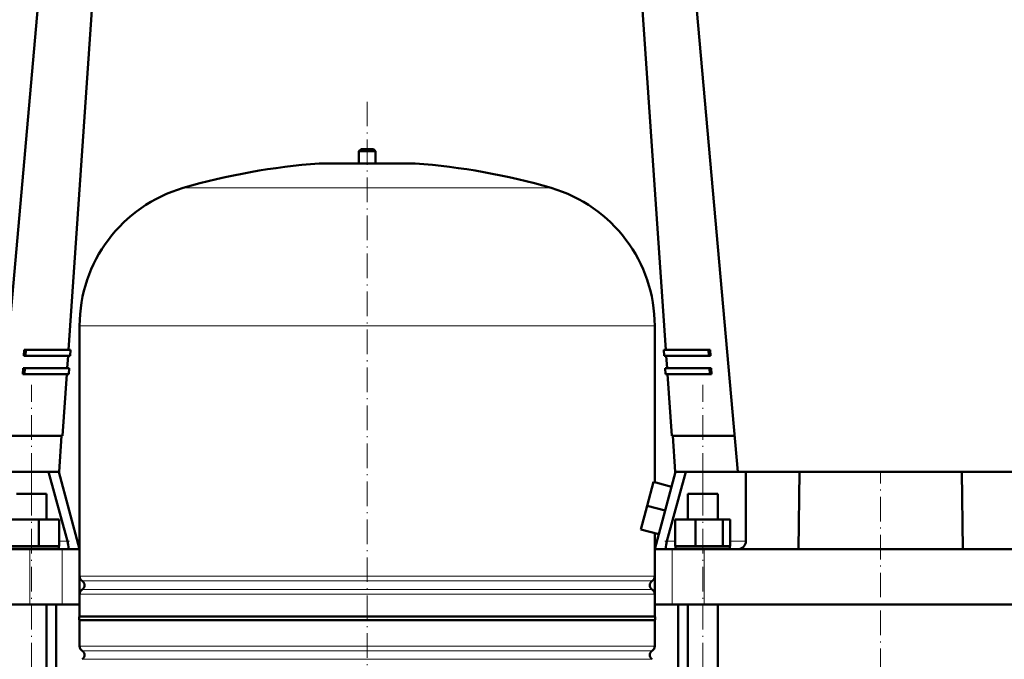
# Model space of a CAD drawing. Extents: x -1976 to 2357, y -1962 to 888.
# Tile 36 of 53: x -23 to 457, y 5 to 316. Entities that reach past the tile are written whole.
import ezdxf

# ---------------------------------------------------------------- set-up
doc = ezdxf.new("R2010")
doc.units = 0
doc.linetypes.add('DASHDOT', pattern=[18.5, 12, -3, 0.5, -3])

msp = doc.modelspace()

# ---------------------------------------------------------------- linework, layer by layer
at = {"color": 7, "lineweight": 50}
for p, q in [((-33.93, 96.16), (-7.93, 388.16)), ((327.07, 96.16), (301.07, 388.16)), ((1.14, 155.66), (13.47, 335.66)), ((291.99, 155.66), (279.66, 335.66)), ((143.57, 253.41), (142.57, 252.41)), ((142.57, 252.41), (150.57, 252.41)), ((142.57, 252.41), (142.57, 246.41)), ((143.57, 253.41), (149.57, 253.41)), ((150.57, 252.41), (149.57, 253.41)), ((150.57, 246.41), (150.57, 252.41)), ((123.57, 246.41), (146.57, 246.41)), ((142.57, 246.41), (123.57, 246.41)), ((146.57, 246.41), (169.57, 246.41)), ((169.57, 246.41), (150.57, 246.41)), ((6.57, 167.25), (6.57, 45.29)), ((286.57, 91.09), (286.57, 167.25)), ((-20.63, 152.66), (-20.47, 155.66)), ((-20.47, 155.66), (-19.67, 155.66)), ((-19.67, 155.66), (-19.84, 152.66)), ((-19.67, 155.66), (2.14, 155.66)), ((1.94, 152.66), (2.14, 155.66)), ((290.99, 155.66), (312.8, 155.66)), ((291.19, 152.66), (290.99, 155.66)), ((312.97, 152.66), (312.8, 155.66)), ((312.8, 155.66), (313.6, 155.66)), ((313.6, 155.66), (313.76, 152.66)), ((-19.84, 152.66), (-20.63, 152.66)), ((-19.84, 152.66), (1.94, 152.66)), ((0.53, 146.66), (0.94, 152.66)), ((291.19, 152.66), (312.97, 152.66)), ((292.61, 146.66), (292.19, 152.66)), ((313.76, 152.66), (312.97, 152.66)), ((-21.12, 143.66), (-20.96, 146.66)), ((-20.96, 146.66), (-20.16, 146.66)), ((-20.16, 146.66), (-20.33, 143.66)), ((-20.16, 146.66), (1.53, 146.66)), ((1.32, 143.66), (1.53, 146.66)), ((291.6, 146.66), (313.29, 146.66)), ((291.81, 143.66), (291.6, 146.66)), ((313.46, 143.66), (313.29, 146.66)), ((313.29, 146.66), (314.09, 146.66)), ((314.09, 146.66), (314.25, 143.66)), ((-20.33, 143.66), (-21.12, 143.66)), ((-20.33, 143.66), (1.32, 143.66)), ((-1.74, 113.66), (0.32, 143.66)), ((291.81, 143.66), (313.46, 143.66)), ((294.87, 113.66), (292.81, 143.66)), ((314.25, 143.66), (313.46, 143.66)), ((-32.38, 113.66), (-1.74, 113.66)), ((-3.43, 96.16), (-2.24, 113.66)), ((294.87, 113.66), (325.51, 113.66)), ((296.57, 96.16), (295.37, 113.66)), ((-33.93, 96.16), (-16.81, 96.16)), ((-16.81, 96.16), (-8.57, 96.16)), ((-8.57, 96.16), (-3.57, 96.16)), ((-8.57, 96.16), (0.59, 62.36)), ((-3.43, 96.16), (-3.57, 96.16)), ((-3.54, 96.16), (6.57, 58.46)), ((296.67, 96.16), (286.57, 58.46)), ((292.54, 62.36), (301.7, 96.16)), ((296.7, 96.16), (296.57, 96.16)), ((296.7, 96.16), (301.7, 96.16)), ((301.7, 96.16), (309.94, 96.16)), ((309.94, 96.16), (327.07, 96.16)), ((330.94, 96.16), (327.07, 96.16)), ((330.94, 96.16), (344.11, 96.16)), ((330.94, 96.16), (330.94, 62.36)), ((449.02, 96.16), (344.11, 96.16)), ((356.57, 58.46), (357.03, 96.16)), ((436.1, 96.16), (436.57, 58.46)), ((449.02, 96.16), (462.19, 96.16)), ((286.03, 91.23), (282.92, 79.64)), ((294.72, 88.9), (286.03, 91.23)), ((294.72, 88.9), (291.62, 77.31)), ((-24.11, 85.46), (-11.65, 85.46)), ((-11.65, 85.46), (-9.51, 85.46)), ((-9.51, 72.96), (-9.51, 85.46)), ((302.64, 85.46), (317.24, 85.46)), ((302.64, 72.96), (302.64, 85.46)), ((317.24, 85.46), (317.24, 72.96)), ((282.92, 79.64), (279.82, 68.05)), ((291.62, 77.31), (282.92, 79.64)), ((291.62, 77.31), (288.51, 65.72)), ((-26.61, 72.96), (-13.23, 72.96)), ((-13.23, 72.96), (-3.43, 72.96)), ((-13.23, 59.96), (-13.23, 72.96)), ((-3.43, 59.96), (-3.43, 72.96)), ((296.56, 72.96), (306.36, 72.96)), ((296.56, 59.96), (296.56, 72.96)), ((306.36, 59.96), (306.36, 72.96)), ((306.36, 72.96), (319.74, 72.96)), ((319.74, 59.96), (319.74, 72.96)), ((319.74, 72.96), (323.33, 72.96)), ((323.33, 59.96), (323.33, 72.96)), ((288.51, 65.72), (279.82, 68.05)), ((286.57, 58.46), (286.57, 66.24)), ((-33.91, 58.46), (-17.6, 58.46)), ((-3.61, 59.76), (-30.01, 59.76)), ((-13.23, 59.96), (-26.61, 59.96)), ((-17.6, 58.46), (-1.89, 58.46)), ((-3.43, 59.96), (-13.23, 59.96)), ((-9.51, 59.76), (-9.51, 59.96)), ((-3.61, 59.76), (-3.61, 58.46)), ((-1.89, 58.46), (1.04, 58.46)), ((1.04, 58.46), (6.57, 58.46)), ((1.17, 59.49), (1.16, 59.61)), ((6.57, 58.46), (6.57, 31.46)), ((286.57, 58.46), (292.09, 58.46)), ((286.57, 58.46), (286.57, 31.46)), ((291.97, 59.61), (291.96, 59.49)), ((292.09, 58.46), (295.02, 58.46)), ((295.02, 58.46), (310.73, 58.46)), ((306.36, 59.96), (296.56, 59.96)), ((309.94, 59.76), (296.74, 59.76)), ((296.74, 58.46), (296.74, 59.76)), ((302.64, 59.76), (302.64, 59.96)), ((319.74, 59.96), (306.36, 59.96)), ((323.14, 59.76), (309.94, 59.76)), ((310.73, 58.46), (327.04, 58.46)), ((317.24, 59.96), (317.24, 59.76)), ((323.33, 59.96), (319.74, 59.96)), ((323.14, 58.46), (323.14, 59.76)), ((327.04, 58.46), (356.57, 58.46)), ((329.69, 59.49), (329.8, 59.61)), ((436.57, 58.46), (356.57, 58.46)), ((436.57, 58.46), (466.09, 58.46)), ((6.57, 36.53), (6.57, 25.61)), ((-17.6, 31.46), (-189.27, 31.46)), ((-1.89, 31.46), (-17.6, 31.46)), ((-9.51, -326.89), (-9.51, 31.46)), ((-4.93, -316.04), (-4.93, 31.46)), ((6.57, 31.46), (-1.89, 31.46)), ((295.02, 31.46), (286.57, 31.46)), ((286.57, 25.61), (286.57, 31.46)), ((310.73, 31.46), (295.02, 31.46)), ((298.07, -175.93), (298.07, 31.46)), ((302.64, -175.93), (302.64, 31.46)), ((482.4, 31.46), (310.73, 31.46)), ((317.24, 31.46), (317.24, -175.93)), ((6.57, 25.61), (47.57, 25.61)), ((47.57, 25.61), (146.57, 25.61)), ((146.57, 25.61), (286.57, 25.61)), ((146.57, 23.91), (6.57, 23.91)), ((6.57, 23.91), (6.57, 11.29)), ((286.57, 23.91), (146.57, 23.91)), ((286.57, 23.91), (286.57, 11.29))]:
    msp.add_line(p, q, dxfattribs=at)
at = {"color": 7, "linetype": 'DASHDOT', "lineweight": 18}
for p, q in [((146.57, 276.48), (146.57, -227.81)), ((-16.81, -369.19), (-16.81, 138.47)), ((309.94, -369.19), (309.94, 138.47)), ((396.57, -353.49), (396.57, 95.91))]:
    msp.add_line(p, q, dxfattribs=at)
at = {"color": 7, "linetype": 'DASHDOT', "lineweight": 18, "ltscale": 0.210416}
msp.add_line((146.57, 254.11), (146.57, 245.7), dxfattribs=at)
at = {"color": 7, "lineweight": 18}
for p, q in [((146.57, 246.4), (123.2, 246.4)), ((169.93, 246.4), (146.57, 246.4)), ((146.57, 234.45), (56.97, 234.45)), ((236.17, 234.45), (146.57, 234.45)), ((146.57, 167.25), (6.57, 167.25)), ((286.57, 167.25), (146.57, 167.25)), ((-16.81, 85.46), (-16.81, 96.16)), ((309.94, 85.46), (309.94, 96.16)), ((0.59, 62.36), (-3.43, 62.36)), ((296.56, 62.36), (292.54, 62.36)), ((330.94, 62.36), (323.33, 62.36)), ((-17.6, 58.46), (-17.6, 31.46)), ((-1.89, 58.46), (-1.89, 31.46)), ((295.02, 58.46), (295.02, 31.46)), ((310.73, 58.46), (310.73, 31.46)), ((6.57, 45.29), (146.57, 45.29)), ((146.57, 45.29), (286.57, 45.29)), ((146.57, 43.02), (7.81, 43.02)), ((7.81, 38.81), (146.57, 38.81)), ((285.32, 43.02), (146.57, 43.02)), ((146.57, 38.81), (285.32, 38.81)), ((146.57, 36.53), (6.57, 36.53)), ((286.57, 36.53), (146.57, 36.53)), ((6.57, 11.29), (146.57, 11.29)), ((146.57, 11.29), (286.57, 11.29)), ((7.81, 9.02), (146.57, 9.02)), ((7.81, 4.81), (146.57, 4.81)), ((146.57, 9.02), (285.32, 9.02)), ((146.57, 4.81), (285.32, 4.81))]:
    msp.add_line(p, q, dxfattribs=at)
at = {"color": 7, "linetype": 'DASHDOT', "lineweight": 18, "ltscale": 0.139291}
msp.add_line((1.68, 62.36), (-3.89, 62.36), dxfattribs=at)
at = {"color": 7, "linetype": 'DASHDOT', "lineweight": 18, "ltscale": 0.13912}
msp.add_line((297.02, 62.36), (291.46, 62.36), dxfattribs=at)
at = {"color": 7, "lineweight": 50}
for points in [[(1.16, 59.61), (0.99, 60.64), (0.59, 62.36)], [(292.54, 62.36), (292.14, 60.64), (291.97, 59.61)], [(1.04, 58.46), (1.08, 58.47), (1.11, 58.5), (1.15, 58.56), (1.19, 58.77), (1.2, 59.09), (1.17, 59.49)], [(291.96, 59.49), (291.93, 58.88), (291.95, 58.65), (292, 58.52), (292.03, 58.48), (292.09, 58.46)]]:
    msp.add_lwpolyline(points, dxfattribs=at)
for centre, radius, start, end in [((146.57, -72.75), 320, 94.1872, 106.2602), ((123.57, 241.41), 5, 90, 94.1872), ((169.57, 241.41), 5, 85.8128, 90), ((146.57, -72.75), 320, 73.7398, 85.8128), ((76.57, 167.25), 70, 106.2602, 180), ((216.57, 167.25), 70, 0, 73.7398), ((327.04, 62.36), 3.9, 315, 360), ((327.04, 62.36), 3.9, 270, 312.6376), ((9.27, 45.29), 2.7, 180, 237.421), ((283.87, 45.29), 2.7, 302.579, 359.0277), ((9.27, 36.53), 2.7, 122.579, 180), ((6.47, 40.91), 2.5, 302.579, 57.421), ((286.67, 40.91), 2.5, 122.579, 237.421), ((283.87, 36.53), 2.7, 0.9723, 57.421), ((7.77, 24.76), 1.47, 144.7356, 215.2644), ((285.37, 24.76), 1.47, 324.7356, 35.2644), ((9.27, 11.29), 2.7, 180, 237.421), ((283.87, 11.29), 2.7, 302.579, 360), ((6.47, 6.91), 2.5, 302.579, 57.421), ((286.67, 6.91), 2.5, 122.579, 237.421)]:
    msp.add_arc(centre, radius, start, end, dxfattribs=at)

doc.saveas('drawing.dxf')
